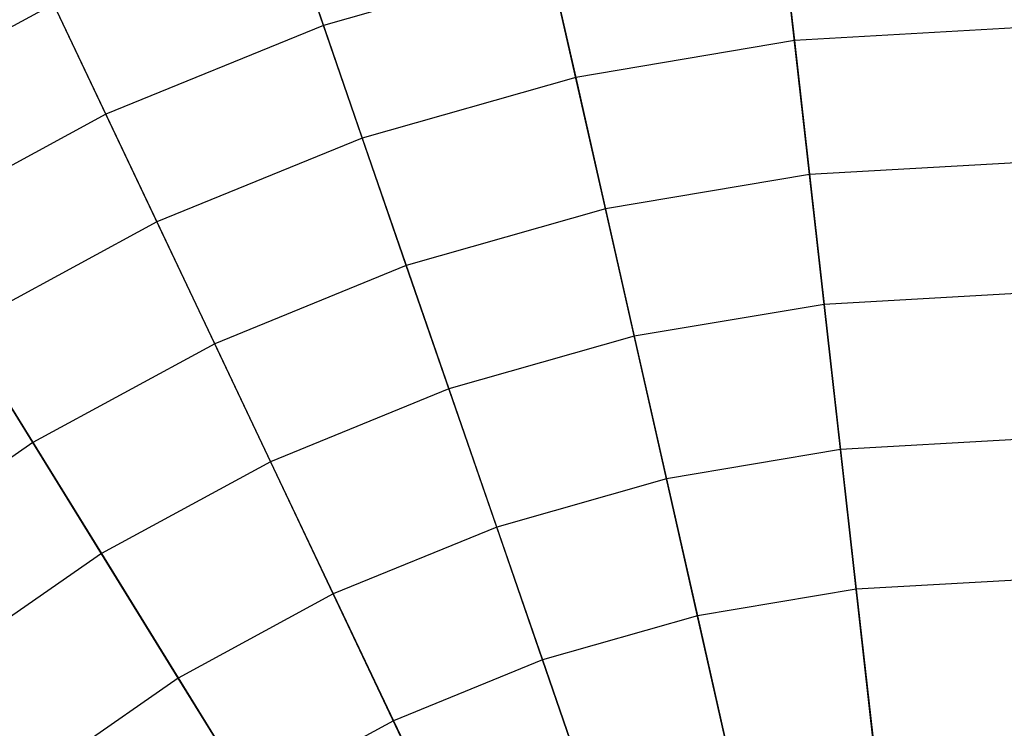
# Model space of a CAD drawing. Extents: x 0.2 to 44.2, y -21.9 to 24.
# Tile 146 of 239: x 6.3 to 8.2, y 11.2 to 12.6. Entities that reach past the tile are written whole.
import ezdxf

# ---------------------------------------------------------------- set-up
doc = ezdxf.new("R2010")
doc.units = 0
doc.header["$LTSCALE"] = 2.54
doc.layers.get('0').update_dxf_attribs({"color": 13, "linetype": 'CONTINUOUS'})

# ---------------------------------------------------------------- blocks, each defined once
blk = doc.blocks.new('GRUPUJ_1')
at = {"color": 0}
for p, q in [((7.5297, 34.972, 10.057), (7.5825, 34.5021, 10.5184)), ((7.5297, 34.972, 10.057), (7.5825, 34.5021, 10.5184)), ((6.6589, 34.5319, 1.6972), (6.5129, 34.9551, 2.183)), ((6.6589, 34.5319, 1.6972), (6.5129, 34.9551, 2.183)), ((7.0494, 34.891, 10.057), (7.1536, 34.4299, 10.5184)), ((7.0494, 34.891, 10.057), (7.1536, 34.4299, 10.5184)), ((6.2324, 34.3579, 1.6972), (6.0407, 34.7624, 2.183)), ((6.2324, 34.3579, 1.6972), (6.0407, 34.7624, 2.183)), ((6.581, 34.7578, 10.057), (6.7352, 34.3108, 10.5184)), ((6.581, 34.7578, 10.057), (6.7352, 34.3108, 10.5184)), ((7.612, 34.2393, 1.2636), (7.5564, 34.7346, 1.6972)), ((7.612, 34.2393, 1.2636), (7.5564, 34.7346, 1.6972)), ((7.1021, 34.658, 1.6972), (6.6589, 34.5319, 1.6972)), ((7.1021, 34.658, 1.6972), (6.6589, 34.5319, 1.6972)), ((7.2118, 34.1719, 1.2636), (7.1021, 34.658, 1.6972)), ((7.2118, 34.1719, 1.2636), (7.1021, 34.658, 1.6972)), ((6.1301, 34.5738, 10.057), (5.7021, 34.3413, 10.057)), ((6.1301, 34.5738, 10.057), (5.7021, 34.3413, 10.057)), ((6.1301, 34.5738, 10.057), (6.3325, 34.1465, 10.5184)), ((6.1301, 34.5738, 10.057), (6.3325, 34.1465, 10.5184)), ((6.6589, 34.5319, 1.6972), (6.2324, 34.3579, 1.6972)), ((6.6589, 34.5319, 1.6972), (6.2324, 34.3579, 1.6972)), ((6.8215, 34.0608, 1.2636), (6.6589, 34.5319, 1.6972)), ((6.8215, 34.0608, 1.2636), (6.6589, 34.5319, 1.6972)), ((8.0167, 34.5268, 10.5184), (7.5825, 34.5021, 10.5184)), ((8.0167, 34.5268, 10.5184), (7.5825, 34.5021, 10.5184)), ((7.5825, 34.5021, 10.5184), (7.1536, 34.4299, 10.5184)), ((7.5825, 34.5021, 10.5184), (7.1536, 34.4299, 10.5184)), ((7.5825, 34.5021, 10.5184), (7.6406, 33.9847, 10.925)), ((7.5825, 34.5021, 10.5184), (7.6406, 33.9847, 10.925)), ((7.1536, 34.4299, 10.5184), (6.7352, 34.3108, 10.5184)), ((7.1536, 34.4299, 10.5184), (6.7352, 34.3108, 10.5184)), ((7.1536, 34.4299, 10.5184), (7.2683, 33.922, 10.925)), ((7.1536, 34.4299, 10.5184), (7.2683, 33.922, 10.925)), ((6.2324, 34.3579, 1.6972), (5.8276, 34.1379, 1.6972)), ((6.2324, 34.3579, 1.6972), (5.8276, 34.1379, 1.6972)), ((6.4458, 33.9075, 1.2636), (6.2324, 34.3579, 1.6972)), ((6.4458, 33.9075, 1.2636), (6.2324, 34.3579, 1.6972)), ((6.7352, 34.3108, 10.5184), (6.3325, 34.1465, 10.5184)), ((6.7352, 34.3108, 10.5184), (6.3325, 34.1465, 10.5184)), ((6.7352, 34.3108, 10.5184), (6.9051, 33.8187, 10.925)), ((6.7352, 34.3108, 10.5184), (6.9051, 33.8187, 10.925)), ((8.0171, 34.2623, 1.2636), (7.612, 34.2393, 1.2636)), ((8.0171, 34.2623, 1.2636), (7.612, 34.2393, 1.2636)), ((7.612, 34.2393, 1.2636), (7.2118, 34.1719, 1.2636)), ((7.612, 34.2393, 1.2636), (7.2118, 34.1719, 1.2636)), ((7.6726, 33.6997, 0.8873), (7.612, 34.2393, 1.2636)), ((7.6726, 33.6997, 0.8873), (7.612, 34.2393, 1.2636)), ((7.2118, 34.1719, 1.2636), (6.8215, 34.0608, 1.2636)), ((7.2118, 34.1719, 1.2636), (6.8215, 34.0608, 1.2636)), ((7.3315, 33.6422, 0.8873), (7.2118, 34.1719, 1.2636)), ((7.3315, 33.6422, 0.8873), (7.2118, 34.1719, 1.2636)), ((6.3325, 34.1465, 10.5184), (5.9504, 33.9389, 10.5184)), ((6.3325, 34.1465, 10.5184), (5.9504, 33.9389, 10.5184)), ((6.3325, 34.1465, 10.5184), (6.5555, 33.676, 10.925)), ((6.3325, 34.1465, 10.5184), (6.5555, 33.676, 10.925)), ((6.0892, 33.7138, 1.2636), (5.8276, 34.1379, 1.6972)), ((6.0892, 33.7138, 1.2636), (5.8276, 34.1379, 1.6972)), ((6.8215, 34.0608, 1.2636), (6.4458, 33.9075, 1.2636)), ((6.8215, 34.0608, 1.2636), (6.4458, 33.9075, 1.2636)), ((6.9987, 33.5475, 0.8873), (6.8215, 34.0608, 1.2636)), ((6.9987, 33.5475, 0.8873), (6.8215, 34.0608, 1.2636)), ((8.0176, 34.0062, 10.925), (7.6406, 33.9847, 10.925)), ((8.0176, 34.0062, 10.925), (7.6406, 33.9847, 10.925)), ((7.6406, 33.9847, 10.925), (7.2683, 33.922, 10.925)), ((7.6406, 33.9847, 10.925), (7.2683, 33.922, 10.925)), ((7.6406, 33.9847, 10.925), (7.7034, 33.426, 11.2719)), ((7.6406, 33.9847, 10.925), (7.7034, 33.426, 11.2719)), ((5.9504, 33.9389, 10.5184), (6.2237, 33.4957, 10.925)), ((5.9504, 33.9389, 10.5184), (6.2237, 33.4957, 10.925)), ((7.2683, 33.922, 10.925), (6.9051, 33.8187, 10.925)), ((7.2683, 33.922, 10.925), (6.9051, 33.8187, 10.925)), ((7.2683, 33.922, 10.925), (7.3921, 33.3736, 11.2719)), ((7.2683, 33.922, 10.925), (7.3921, 33.3736, 11.2719)), ((6.4458, 33.9075, 1.2636), (6.0892, 33.7138, 1.2636)), ((6.4458, 33.9075, 1.2636), (6.0892, 33.7138, 1.2636)), ((6.6784, 33.4168, 0.8873), (6.4458, 33.9075, 1.2636)), ((6.6784, 33.4168, 0.8873), (6.4458, 33.9075, 1.2636)), ((6.9051, 33.8187, 10.925), (6.5555, 33.676, 10.925)), ((6.9051, 33.8187, 10.925), (6.5555, 33.676, 10.925)), ((6.9051, 33.8187, 10.925), (7.0885, 33.2872, 11.2719)), ((6.9051, 33.8187, 10.925), (7.0885, 33.2872, 11.2719)), ((6.0892, 33.7138, 1.2636), (5.7561, 33.482, 1.2636)), ((6.0892, 33.7138, 1.2636), (5.7561, 33.482, 1.2636)), ((6.3744, 33.2516, 0.8873), (6.0892, 33.7138, 1.2636)), ((6.3744, 33.2516, 0.8873), (6.0892, 33.7138, 1.2636)), ((8.018, 33.7193, 0.8873), (7.6726, 33.6997, 0.8873)), ((8.018, 33.7193, 0.8873), (7.6726, 33.6997, 0.8873)), ((7.6726, 33.6997, 0.8873), (7.3315, 33.6422, 0.8873)), ((7.6726, 33.6997, 0.8873), (7.3315, 33.6422, 0.8873)), ((7.7375, 33.1222, 0.5731), (7.6726, 33.6997, 0.8873)), ((7.7375, 33.1222, 0.5731), (7.6726, 33.6997, 0.8873)), ((6.5555, 33.676, 10.925), (6.2237, 33.4957, 10.925)), ((6.5555, 33.676, 10.925), (6.2237, 33.4957, 10.925)), ((6.5555, 33.676, 10.925), (6.7963, 33.168, 11.2719)), ((6.5555, 33.676, 10.925), (6.7963, 33.168, 11.2719)), ((7.3315, 33.6422, 0.8873), (6.9987, 33.5475, 0.8873)), ((7.3315, 33.6422, 0.8873), (6.9987, 33.5475, 0.8873)), ((7.4595, 33.0753, 0.5731), (7.3315, 33.6422, 0.8873)), ((7.4595, 33.0753, 0.5731), (7.3315, 33.6422, 0.8873)), ((6.9987, 33.5475, 0.8873), (6.6784, 33.4168, 0.8873)), ((6.9987, 33.5475, 0.8873), (6.6784, 33.4168, 0.8873)), ((7.1883, 32.9982, 0.5731), (6.9987, 33.5475, 0.8873)), ((7.1883, 32.9982, 0.5731), (6.9987, 33.5475, 0.8873)), ((6.2237, 33.4957, 10.925), (5.9138, 33.2801, 10.925)), ((6.2237, 33.4957, 10.925), (5.9138, 33.2801, 10.925)), ((6.2237, 33.4957, 10.925), (6.5189, 33.0173, 11.2719)), ((6.2237, 33.4957, 10.925), (6.5189, 33.0173, 11.2719)), ((8.0185, 33.4439, 11.2719), (7.7034, 33.426, 11.2719)), ((8.0185, 33.4439, 11.2719), (7.7034, 33.426, 11.2719)), ((6.6784, 33.4168, 0.8873), (6.3744, 33.2516, 0.8873)), ((6.6784, 33.4168, 0.8873), (6.3744, 33.2516, 0.8873)), ((6.9272, 32.8917, 0.5731), (6.6784, 33.4168, 0.8873)), ((6.9272, 32.8917, 0.5731), (6.6784, 33.4168, 0.8873)), ((7.7034, 33.426, 11.2719), (7.3921, 33.3736, 11.2719)), ((7.7034, 33.426, 11.2719), (7.3921, 33.3736, 11.2719)), ((7.7034, 33.426, 11.2719), (7.77, 32.8328, 11.5549)), ((7.7034, 33.426, 11.2719), (7.77, 32.8328, 11.5549)), ((7.3921, 33.3736, 11.2719), (7.0885, 33.2872, 11.2719)), ((7.3921, 33.3736, 11.2719), (7.0885, 33.2872, 11.2719)), ((7.3921, 33.3736, 11.2719), (7.5236, 32.7913, 11.5549)), ((7.3921, 33.3736, 11.2719), (7.5236, 32.7913, 11.5549)), ((7.0885, 33.2872, 11.2719), (6.7963, 33.168, 11.2719)), ((7.0885, 33.2872, 11.2719), (6.7963, 33.168, 11.2719)), ((7.0885, 33.2872, 11.2719), (7.2833, 32.7229, 11.5549)), ((7.0885, 33.2872, 11.2719), (7.2833, 32.7229, 11.5549)), ((6.3744, 33.2516, 0.8873), (6.0904, 33.054, 0.8873)), ((6.3744, 33.2516, 0.8873), (6.0904, 33.054, 0.8873)), ((6.6795, 32.7571, 0.5731), (6.3744, 33.2516, 0.8873)), ((6.6795, 32.7571, 0.5731), (6.3744, 33.2516, 0.8873)), ((6.7963, 33.168, 11.2719), (6.5189, 33.0173, 11.2719)), ((6.7963, 33.168, 11.2719), (6.5189, 33.0173, 11.2719)), ((6.7963, 33.168, 11.2719), (7.0519, 32.6285, 11.5549)), ((6.7963, 33.168, 11.2719), (7.0519, 32.6285, 11.5549))]:
    blk.add_line(p, q, dxfattribs=at)
blk = doc.blocks.new('GRUPUJ_3')
at = {"color": 0}
blk.add_blockref('GRUPUJ_1', (0, 0), dxfattribs=at)

msp = doc.modelspace()

# ---------------------------------------------------------------- block references
at = {"color": 0}
msp.add_blockref('GRUPUJ_3', (0.2222, -21.9402, 1.2505), dxfattribs=at)

doc.saveas('drawing.dxf')
